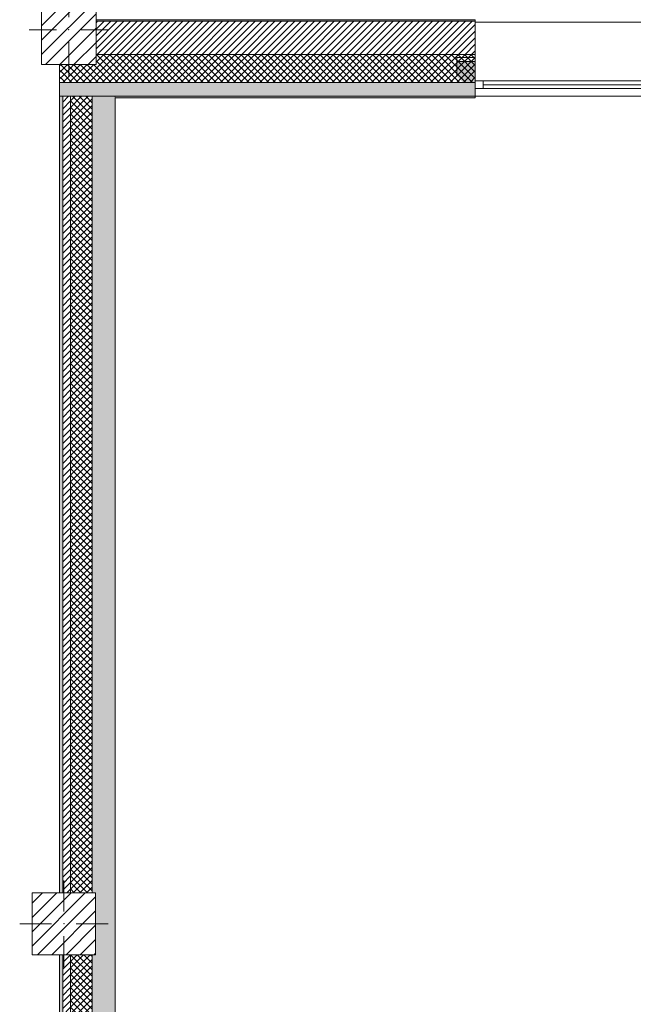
# Model space of a CAD drawing. Header units: millimetres. Extents: x -40968 to 13979, y -19284 to 4746.
# Tile 9 of 173: x -28308 to -24346, y -7554 to -1194. Entities that reach past the tile are written whole.
import ezdxf

# ---------------------------------------------------------------- set-up
doc = ezdxf.new("R2010")
doc.units = ezdxf.units.MM
doc.header["$MEASUREMENT"] = 0
doc.linetypes.add('Wipeout_Contour', pattern=[1000, 0, -1000])
for name, color, linetype in [('10_ESTR_Pilars', 7, 'Continuous'), ('12_FAÇ_Façana', 7, 'Continuous'), ('Ventanas Archicad', 7, 'Continuous')]:
    doc.layers.add(name, color=color, linetype=linetype)
for name, color, linetype, lineweight in [('10_ESTR_Pilars_Pluma_Nº__20', 1, 'Continuous', 5), ('10_ESTR_Pilars_Pluma_Nº__28', 7, 'Continuous', 20), ('10_ESTR_Pilars_Pluma_Nº__42', 8, 'Continuous', 25), ('12_FAÇ_Façana_Pluma_Nº__2', 8, 'Continuous', 5), ('12_FAÇ_Façana_Pluma_Nº__7', 7, 'Continuous', 5), ('Ventanas Archicad_Pluma_Nº__7', 7, 'Continuous', 5)]:
    doc.layers.add(name, color=color, linetype=linetype, lineweight=lineweight)
for name, color, linetype, lineweight, true_color in [('12_FAÇ_Façana_Pluma_Nº__102', 7, 'Continuous', 5, 0xcccccc), ('12_FAÇ_Façana_Pluma_Nº__174', 7, 'Continuous', 13, 0xe4ad2c), ('12_FAÇ_Façana_Pluma_Nº__176', 7, 'Continuous', 15, 0x93a0c6), ('12_FAÇ_Façana_Pluma_Nº__43', 7, 'Continuous', 5, 0xa4a4a6), ('Ventanas Archicad_Pluma_Nº__23', 7, 'Continuous', 5, 0xa4a4a6), ('Ventanas Archicad_Pluma_Nº__3', 7, 'Continuous', 5, 0xa4a4a4), ('Ventanas Archicad_Pluma_Nº__43', 7, 'Continuous', 5, 0xa4a4a6)]:
    doc.layers.add(name, color=color, linetype=linetype, lineweight=lineweight, true_color=true_color)
pattern_1 = [(45, (0, 0), (-21.213203, 21.213203), []), (135, (0, 0), (21.213203, 21.213203), [])]
pattern_2 = [(45, (0, 0), (-21.213203, 21.213203), [])]
pattern_3 = [(0, (0, 0), (0, 75), [0, -75])]
pattern_4 = [(45, (0, 0), (-45.96194, 45.96194), [])]

# ---------------------------------------------------------------- blocks, each defined once
blk = doc.blocks.new('Muro_4_1', base_point=(-28050.8, -1194))
at = {"layer": '12_FAÇ_Façana_Pluma_Nº__102', "linetype": 'Continuous', "lineweight": 0, "true_color": 0xe5e5e5}
for points in [[(-28050.8, -1599), (-28050.8, -1689), (-28030.8, -1689), (-28030.8, -1599)], [(-28030.8, -1599), (-28030.8, -1689), (-27980.8, -1689), (-27980.8, -1599)], [(-27980.8, -1599), (-27980.8, -1689), (-27840.8, -1689), (-27840.8, -1599)], [(-27840.8, -1599), (-27840.8, -1689), (-27698, -1689), (-27762.1, -1599)], [(-27698, -1689), (-25366.4, -1689), (-25366.4, -1599), (-27762.1, -1599)], [(-27690.8, -1699), (-25366.4, -1699), (-25366.4, -1689), (-27690.8, -1689)]]:
    blk.add_hatch(color=254, dxfattribs=at).paths.add_polyline_path(points)
at = {"layer": '12_FAÇ_Façana_Pluma_Nº__174', "linetype": 'Continuous', "lineweight": 13, "true_color": 0xe4ad2c}
h = blk.add_hatch(dxfattribs=at)
h.set_pattern_fill('SATE_Aislamiento_0001', color=42, style=0, pattern_type=2)
h.set_pattern_definition(pattern_1)
h.paths.add_polyline_path([(-27814.9, -1484), (-27844.1, -1484), (-27762.1, -1599), (-25366.4, -1599), (-25366.4, -1419), (-27814.9, -1419)])
h = blk.add_hatch(dxfattribs=at)
h.set_pattern_fill('SATE_Aislamiento_0001', color=42, style=0, pattern_type=2)
h.set_pattern_definition(pattern_1)
h.paths.add_polyline_path([(-28030.8, -1484), (-28050.8, -1484), (-28050.8, -1599), (-28030.8, -1599)])
h = blk.add_hatch(dxfattribs=at)
h.set_pattern_fill('SATE_Aislamiento_0001', color=42, style=0, pattern_type=2)
h.set_pattern_definition(pattern_1)
h.paths.add_polyline_path([(-27980.8, -1484), (-28030.8, -1484), (-28030.8, -1599), (-27980.8, -1599)])
h = blk.add_hatch(dxfattribs=at)
h.set_pattern_fill('SATE_Aislamiento_0001', color=42, style=0, pattern_type=2)
h.set_pattern_definition(pattern_1)
h.paths.add_polyline_path([(-27980.8, -1599), (-27840.8, -1599), (-27840.8, -1488.6), (-27844.1, -1484), (-27980.8, -1484)])
h = blk.add_hatch(dxfattribs=at)
h.set_pattern_fill('SATE_Aislamiento_0001', color=42, style=0, pattern_type=2)
h.set_pattern_definition(pattern_1)
h.paths.add_polyline_path([(-27762.1, -1599), (-27840.8, -1488.6), (-27840.8, -1599)])
at = {"layer": '12_FAÇ_Façana_Pluma_Nº__176', "linetype": 'Continuous', "lineweight": 0, "true_color": 0x495063}
blk.add_hatch(color=251, dxfattribs=at).paths.add_polyline_path([(-25366.4, -1194), (-27814.9, -1194), (-27814.9, -1204), (-25366.4, -1204)])
at = {"layer": '12_FAÇ_Façana_Pluma_Nº__2', "linetype": 'Continuous', "lineweight": 5}
h = blk.add_hatch(dxfattribs=at)
h.set_pattern_fill('Ceramic_0001', color=8, style=0, pattern_type=2)
h.set_pattern_definition(pattern_2)
h.paths.add_polyline_path([(-27814.9, -1419), (-25366.4, -1419), (-25366.4, -1204), (-27814.9, -1204)])
at = {"layer": '12_FAÇ_Façana_Pluma_Nº__7', "color": 7, "linetype": 'Continuous', "lineweight": 5}
for p, q in [((-25366.4, -1204), (-27814.9, -1204)), ((-27814.9, -1419), (-25366.4, -1419)), ((-28030.8, -1599), (-28050.8, -1599)), ((-27980.8, -1599), (-28030.8, -1599)), ((-27840.8, -1599), (-27980.8, -1599)), ((-27762.1, -1599), (-27840.8, -1599)), ((-27762.1, -1599), (-25366.4, -1599)), ((-28030.8, -1689), (-28050.8, -1689)), ((-27980.8, -1689), (-28030.8, -1689)), ((-27840.8, -1689), (-27980.8, -1689)), ((-27698, -1689), (-27840.8, -1689)), ((-27698, -1689), (-25366.4, -1689))]:
    blk.add_line(p, q, dxfattribs=at)
at = {"layer": '12_FAÇ_Façana_Pluma_Nº__7', "color": 7, "linetype": 'Continuous', "lineweight": 5, "flags": 128}
for points in [[(-25366.4, -1194), (-27814.9, -1194)], [(-25366.4, -1204), (-25366.4, -1194)], [(-25366.4, -1419), (-25366.4, -1204)], [(-25366.4, -1599), (-25366.4, -1419)], [(-28050.8, -1484), (-28050.8, -1599)], [(-28050.8, -1599), (-28050.8, -1689)], [(-25366.4, -1689), (-25366.4, -1599)], [(-27690.8, -1699), (-25366.4, -1699)], [(-25366.4, -1699), (-25366.4, -1689)]]:
    blk.add_lwpolyline(points, dxfattribs=at)
blk = doc.blocks.new('Ventana Vertical Multi-Faja 27_6')
at = {"layer": 'Ventanas Archicad_Pluma_Nº__23', "color": 253, "linetype": 'Continuous', "lineweight": 5, "true_color": 0xa4a4a6}
for p, q in [((-600, 0), (-550, 0)), ((-550, 0), (-550, -50)), ((550, -50), (550, 0)), ((550, 0), (600, 0)), ((-550, -50), (-600, -50)), ((600, -50), (550, -50))]:
    blk.add_line(p, q, dxfattribs=at)
at = {"layer": 'Ventanas Archicad_Pluma_Nº__3', "color": 253, "linetype": 'Continuous', "lineweight": 5, "true_color": 0xa4a4a4}
for p, q in [((-600, 50), (600, 50)), ((-550, 0), (550, 0)), ((-550, -25), (550, -25)), ((550, -50), (-550, -50)), ((-600, -430), (600, -430))]:
    blk.add_line(p, q, dxfattribs=at)
at = {"layer": 'Ventanas Archicad_Pluma_Nº__43', "color": 253, "linetype": 'Continuous', "lineweight": 5, "true_color": 0xa4a4a6}
for p, q in [((-600, -200), (-600, -175)), ((600, -200), (600, -175))]:
    blk.add_line(p, q, dxfattribs=at)
at = {"layer": 'Ventanas Archicad_Pluma_Nº__7', "color": 7, "linetype": 'Continuous', "lineweight": 5}
for p, q in [((-600, 50), (-600, 40)), ((-600, 40), (-600, 0)), ((-600, 40), (-600, 0)), ((-600, 0), (-600, -50)), ((-600, 0), (-600, -50)), ((-600, 0), (-600, -50)), ((-600, 0), (-600, -50)), ((600, 50), (600, 40)), ((600, 40), (600, 0)), ((600, 40), (600, 0)), ((600, 0), (600, -50)), ((600, 0), (600, -50)), ((600, 0), (600, -50)), ((600, 0), (600, -50)), ((-600, -50), (-600, -80)), ((-600, -50), (-600, -80)), ((600, -50), (600, -80)), ((600, -50), (600, -80)), ((-600, -80), (-600, -175)), ((-600, -80), (-600, -175)), ((600, -80), (600, -175)), ((600, -80), (600, -175)), ((-600, -200), (-600, -420)), ((600, -200), (600, -420)), ((-600, -420), (-600, -430)), ((600, -420), (600, -430))]:
    blk.add_line(p, q, dxfattribs=at)
blk = doc.blocks.new('Muro_17_1', base_point=(-25366.4, -1209))
at = {"layer": '12_FAÇ_Façana', "linetype": 'Continuous', "lineweight": 0, "true_color": 0x000000}
h = blk.add_hatch(dxfattribs=at)
h.set_pattern_fill('Yeso_0001', color=18, style=0, pattern_type=2)
h.set_pattern_definition(pattern_3)
h.paths.add_polyline_path([(-25366.4, -1439), (-25486.4, -1439), (-25486.4, -1464), (-25366.4, -1464)])
h = blk.add_hatch(dxfattribs=at)
h.set_pattern_fill('Yeso_0001', color=18, style=0, pattern_type=2)
h.set_pattern_definition(pattern_3)
h.paths.add_polyline_path([(-24166.4, -1439), (-24166.4, -1464), (-24046.4, -1464), (-24046.4, -1439)])
at = {"layer": '12_FAÇ_Façana_Pluma_Nº__102', "linetype": 'Continuous', "lineweight": 0, "true_color": 0xe5e5e5}
for points in [[(-25486.4, -1559), (-25366.4, -1679), (-25366.4, -1464), (-25486.4, -1464)], [(-24046.4, -1559), (-24046.4, -1464), (-24166.4, -1464), (-24166.4, -1679)]]:
    blk.add_hatch(color=254, dxfattribs=at).paths.add_polyline_path(points)
at = {"layer": '12_FAÇ_Façana_Pluma_Nº__43', "color": 253, "linetype": 'Continuous', "lineweight": 5, "true_color": 0xa4a4a6}
for p, q in [((-25486.4, -1439), (-25366.4, -1439)), ((-25486.4, -1464), (-25486.4, -1439)), ((-25366.4, -1439), (-25366.4, -1464)), ((-24166.4, -1439), (-24166.4, -1464)), ((-24046.4, -1439), (-24166.4, -1439)), ((-24046.4, -1464), (-24046.4, -1439)), ((-25366.4, -1464), (-25486.4, -1464)), ((-24166.4, -1464), (-24046.4, -1464))]:
    blk.add_line(p, q, dxfattribs=at)
at = {"layer": '12_FAÇ_Façana_Pluma_Nº__7', "color": 7, "linetype": 'Continuous', "lineweight": 5}
for p, q in [((-25366.4, -1219), (-25366.4, -1209)), ((-25366.4, -1439), (-25366.4, -1219)), ((-24166.4, -1219), (-24166.4, -1209)), ((-24166.4, -1439), (-24166.4, -1219)), ((-25486.4, -1559), (-25486.4, -1464)), ((-25366.4, -1559), (-25366.4, -1464)), ((-25366.4, -1559), (-25366.4, -1464)), ((-24166.4, -1559), (-24166.4, -1464)), ((-24166.4, -1559), (-24166.4, -1464)), ((-24046.4, -1559), (-24046.4, -1464)), ((-25366.4, -1589), (-25366.4, -1559)), ((-25366.4, -1589), (-25366.4, -1559)), ((-25366.4, -1639), (-25366.4, -1589)), ((-25366.4, -1639), (-25366.4, -1589)), ((-24166.4, -1589), (-24166.4, -1559)), ((-24166.4, -1589), (-24166.4, -1559)), ((-24166.4, -1639), (-24166.4, -1589)), ((-24166.4, -1639), (-24166.4, -1589)), ((-25366.4, -1679), (-25366.4, -1639)), ((-25366.4, -1679), (-25366.4, -1639)), ((-24166.4, -1679), (-24166.4, -1639)), ((-24166.4, -1679), (-24166.4, -1639)), ((-25366.4, -1689), (-25366.4, -1679)), ((-24166.4, -1689), (-24166.4, -1679))]:
    blk.add_line(p, q, dxfattribs=at)
at = {"layer": 'Ventanas Archicad', "color": 253, "linetype": 'Continuous', "lineweight": 5, "true_color": 0xa4a4a6, "zscale": 1000, "rotation": 180}
blk.add_blockref('Ventana Vertical Multi-Faja 27_6', (-24766.4, -1639), dxfattribs=at)
blk = doc.blocks.new('Muro_36_1', base_point=(-28050.8, -9965))
at = {"layer": '12_FAÇ_Façana_Pluma_Nº__102', "linetype": 'Continuous', "lineweight": 0, "true_color": 0xe5e5e5}
for points in [[(-27840.8, -1699), (-27690.8, -1699), (-27698, -1689), (-27840.8, -1689)], [(-27690.8, -1699), (-27840.8, -1699), (-27840.8, -6834), (-27817.9, -6834), (-27817.9, -7234), (-27840.8, -7234), (-27840.8, -9965), (-27690.8, -9965)], [(-27698, -1689), (-27690.8, -1699), (-27690.8, -1689)]]:
    blk.add_hatch(color=254, dxfattribs=at).paths.add_polyline_path(points)
at = {"layer": '12_FAÇ_Façana_Pluma_Nº__174', "linetype": 'Continuous', "lineweight": 13, "true_color": 0xe4ad2c}
h = blk.add_hatch(dxfattribs=at)
h.set_pattern_fill('SATE_Aislamiento_0001', color=42, style=0, pattern_type=2)
h.set_pattern_definition(pattern_1)
h.paths.add_polyline_path([(-27840.8, -1689), (-27980.8, -1689), (-27980.8, -6834), (-27840.8, -6834)])
h = blk.add_hatch(dxfattribs=at)
h.set_pattern_fill('SATE_Aislamiento_0001', color=42, style=0, pattern_type=2)
h.set_pattern_definition(pattern_1)
h.paths.add_polyline_path([(-27980.8, -7234), (-27980.8, -9965), (-27840.8, -9965), (-27840.8, -7234)])
at = {"layer": '12_FAÇ_Façana_Pluma_Nº__176', "linetype": 'Continuous', "lineweight": 0, "true_color": 0x495063}
for points in [[(-28030.8, -1689), (-28050.8, -1689), (-28050.8, -6834), (-28030.8, -6834)], [(-28050.8, -7234), (-28050.8, -9965), (-28030.8, -9965), (-28030.8, -7234)]]:
    blk.add_hatch(color=251, dxfattribs=at).paths.add_polyline_path(points)
at = {"layer": '12_FAÇ_Façana_Pluma_Nº__2', "linetype": 'Continuous', "lineweight": 5}
h = blk.add_hatch(dxfattribs=at)
h.set_pattern_fill('Ceramic_0001', color=8, style=0, pattern_type=2)
h.set_pattern_definition(pattern_2)
h.paths.add_polyline_path([(-27980.8, -1689), (-28030.8, -1689), (-28030.8, -6834), (-27980.8, -6834)])
h = blk.add_hatch(dxfattribs=at)
h.set_pattern_fill('Ceramic_0001', color=8, style=0, pattern_type=2)
h.set_pattern_definition(pattern_2)
h.paths.add_polyline_path([(-28030.8, -7234), (-28030.8, -9965), (-27980.8, -9965), (-27980.8, -7234)])
at = {"layer": '12_FAÇ_Façana_Pluma_Nº__7', "color": 7, "linetype": 'Continuous', "lineweight": 5}
for p, q in [((-28030.8, -1689), (-28050.8, -1689)), ((-28030.8, -1689), (-28030.8, -6834)), ((-27980.8, -1689), (-28030.8, -1689)), ((-27980.8, -1689), (-27980.8, -6834)), ((-27840.8, -1689), (-27980.8, -1689)), ((-27840.8, -1689), (-27840.8, -1699)), ((-27698, -1689), (-27840.8, -1689)), ((-27840.8, -1699), (-27840.8, -6834)), ((-28030.8, -7234), (-28030.8, -9965)), ((-27980.8, -7234), (-27980.8, -9965)), ((-27840.8, -7234), (-27840.8, -9965))]:
    blk.add_line(p, q, dxfattribs=at)
at = {"layer": '12_FAÇ_Façana_Pluma_Nº__7', "color": 7, "linetype": 'Continuous', "lineweight": 5, "flags": 128}
for points in [[(-28050.8, -1689), (-28050.8, -6834)], [(-27690.8, -9965), (-27690.8, -1699)], [(-28050.8, -7234), (-28050.8, -9965)], [(-27840.8, -9965), (-27870.8, -9965)], [(-27690.8, -9965), (-27720.8, -9965)]]:
    blk.add_lwpolyline(points, dxfattribs=at)
blk = doc.blocks.new('Pilar_21_1', base_point=(-28023.1, -7034))
at = {"color": 254, "linetype": 'Wipeout_Contour', "lineweight": 0, "ltscale": 115572.424171}
blk.add_wipeout([(-28228.3, -7234), (-27817.9, -7234), (-27817.9, -6834), (-28228.3, -6834)], dxfattribs=at).dxf.layer = '10_ESTR_Pilars'
at = {"layer": '10_ESTR_Pilars_Pluma_Nº__42', "linetype": 'Continuous', "lineweight": 25}
h = blk.add_hatch(dxfattribs=at)
h.set_pattern_fill('00_GCT_trama_45º_e1_400__05', color=8, style=0, pattern_type=2)
h.set_pattern_definition(pattern_4)
h.paths.add_polyline_path([(-28228.3, -7234), (-27817.9, -7234), (-27817.9, -6834), (-28228.3, -6834)])
at = {"layer": '10_ESTR_Pilars_Pluma_Nº__20', "color": 1, "linetype": 'Continuous', "lineweight": 5}
for p, q in [((-28023.1, -6954), (-28023.1, -6754)), ((-28103.1, -7034), (-28308.3, -7034)), ((-27943.1, -7034), (-27737.9, -7034)), ((-28023.1, -7114), (-28023.1, -7314))]:
    blk.add_line(p, q, dxfattribs=at)
blk.add_point((-28023.1, -7034), dxfattribs=at)
at = {"layer": '10_ESTR_Pilars_Pluma_Nº__28', "color": 7, "linetype": 'Continuous', "lineweight": 20, "flags": 128}
blk.add_lwpolyline([(-28228.3, -7234), (-27817.9, -7234), (-27817.9, -6834), (-28228.3, -6834)], close=True, dxfattribs=at)
blk = doc.blocks.new('Pilar_38_1', base_point=(-27991.4, -1258.5))
at = {"color": 254, "linetype": 'Wipeout_Contour', "lineweight": 0, "ltscale": 112082.355411}
blk.add_wipeout([(-28167.9, -1484), (-27814.9, -1484), (-27814.9, -1033), (-28167.9, -1033)], dxfattribs=at).dxf.layer = '10_ESTR_Pilars'
at = {"layer": '10_ESTR_Pilars_Pluma_Nº__42', "linetype": 'Continuous', "lineweight": 25}
h = blk.add_hatch(dxfattribs=at)
h.set_pattern_fill('00_GCT_trama_45º_e1_400__05', color=8, style=0, pattern_type=2)
h.set_pattern_definition(pattern_4)
h.paths.add_polyline_path([(-28167.9, -1484), (-27814.9, -1484), (-27814.9, -1033), (-28167.9, -1033)])
at = {"layer": '10_ESTR_Pilars_Pluma_Nº__20', "color": 1, "linetype": 'Continuous', "lineweight": 5}
for p, q in [((-27991.4, -1178.5), (-27991.4, -953)), ((-28071.4, -1258.5), (-28247.9, -1258.5)), ((-27911.4, -1258.5), (-27734.9, -1258.5)), ((-27991.4, -1338.5), (-27991.4, -1564))]:
    blk.add_line(p, q, dxfattribs=at)
blk.add_point((-27991.4, -1258.5), dxfattribs=at)
at = {"layer": '10_ESTR_Pilars_Pluma_Nº__28', "color": 7, "linetype": 'Continuous', "lineweight": 20, "flags": 128}
blk.add_lwpolyline([(-28167.9, -1484), (-27814.9, -1484), (-27814.9, -1033), (-28167.9, -1033)], close=True, dxfattribs=at)

msp = doc.modelspace()

# ---------------------------------------------------------------- block references
at = {"layer": '12_FAÇ_Façana', "color": 7, "lineweight": 20}
for name, p in [('Muro_4_1', (-28050.8, -1194)), ('Muro_17_1', (-25366.4, -1209)), ('Muro_36_1', (-28050.8, -9965))]:
    msp.add_blockref(name, p, dxfattribs=at)

# ---------------------------------------------------------------- next in the draw order: block references
at = {"layer": '10_ESTR_Pilars', "color": 7, "lineweight": 20}
for name, p in [('Pilar_38_1', (-27991.4, -1258.5)), ('Pilar_21_1', (-28023.1, -7034))]:
    msp.add_blockref(name, p, dxfattribs=at)

doc.saveas('drawing.dxf')
